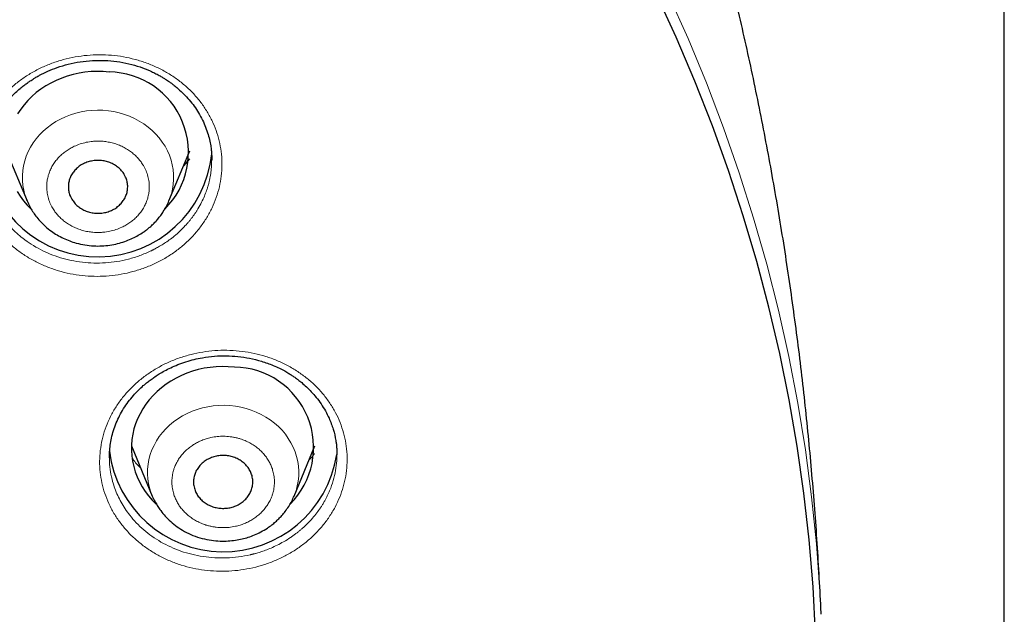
# Model space of a CAD drawing. Header units: millimetres. Extents: x 8 to 1352, y 12 to 1248.
# Tile 59 of 119: x 572 to 592, y 1121 to 1133. Entities that reach past the tile are written whole.
import ezdxf

# ---------------------------------------------------------------- set-up
doc = ezdxf.new("R2010")
doc.units = ezdxf.units.MM

msp = doc.modelspace()

# ---------------------------------------------------------------- linework, layer by layer
at = {"color": 7, "linetype": 'Continuous', "lineweight": 30}
for p, q in [((591.526, 956.157), (591.526, 1149.831)), ((571.347, 1130.384), (571.766, 1129.371)), ((574.636, 1129.371), (575.055, 1130.384)), ((575.051, 1130.221), (574.929, 1130.078)), ((573.878, 1124.416), (574.297, 1123.403)), ((577.167, 1123.403), (577.586, 1124.416)), ((578.029, 1124.244), (578.029, 1124.235)), ((573.434, 1124.179), (573.434, 1124.184))]:
    msp.add_line(p, q, dxfattribs=at)
at = {"color": 252, "linetype": 'Continuous', "lineweight": 0}
msp.add_line((572.67, 1129.407), (572.619, 1129.531), dxfattribs=at)
at = {"color": 7, "linetype": 'Continuous', "lineweight": 30, "flags": 128}
for points in [[(587.712, 1118.097), (587.73, 1118.707), (587.734, 1119.66), (587.711, 1120.612), (587.659, 1121.564), (587.58, 1122.514), (587.473, 1123.462), (587.338, 1124.408), (587.175, 1125.349), (586.985, 1126.287), (586.767, 1127.22), (586.522, 1128.147), (586.249, 1129.069), (585.95, 1129.984), (585.624, 1130.891), (585.271, 1131.791), (584.892, 1132.682), (584.487, 1133.563)], [(573.427, 1131.976), (573.305, 1131.986), (573.182, 1131.989), (573.06, 1131.984), (572.938, 1131.972), (572.817, 1131.953), (572.698, 1131.927), (572.581, 1131.894), (572.467, 1131.854), (572.356, 1131.807), (572.249, 1131.754), (572.146, 1131.695), (572.047, 1131.63), (571.954, 1131.559), (571.866, 1131.483), (571.784, 1131.402), (571.708, 1131.316), (571.638, 1131.226), (571.576, 1131.132)], [(571.564, 1129.559), (571.626, 1129.464), (571.694, 1129.373), (571.769, 1129.287), (571.844, 1129.21)], [(575.958, 1126.009), (575.835, 1126.018), (575.713, 1126.021), (575.59, 1126.016), (575.468, 1126.004), (575.348, 1125.985), (575.229, 1125.959), (575.112, 1125.926), (574.998, 1125.886), (574.887, 1125.839), (574.779, 1125.786), (574.676, 1125.727), (574.578, 1125.662), (574.484, 1125.591), (574.396, 1125.515), (574.314, 1125.434), (574.238, 1125.348), (574.169, 1125.258), (574.106, 1125.164), (574.051, 1125.067), (574.003, 1124.966), (573.962, 1124.863), (573.929, 1124.758), (573.904, 1124.651), (573.887, 1124.543), (573.878, 1124.434), (573.878, 1124.324), (573.885, 1124.215), (573.9, 1124.107), (573.924, 1123.999), (573.955, 1123.894), (573.994, 1123.79), (574.041, 1123.689), (574.095, 1123.591), (574.156, 1123.496), (574.224, 1123.406), (574.299, 1123.319), (574.379, 1123.237)]]:
    msp.add_lwpolyline(points, dxfattribs=at)
at = {"color": 252, "linetype": 'Continuous', "lineweight": 0, "flags": 128}
for points in [[(584.736, 1133.54), (585.133, 1132.652), (585.504, 1131.755), (585.849, 1130.85), (586.167, 1129.938), (586.458, 1129.018), (586.722, 1128.092), (586.959, 1127.16), (587.168, 1126.223), (587.35, 1125.281), (587.504, 1124.335), (587.63, 1123.386), (587.728, 1122.434), (587.798, 1121.481), (587.822, 1121.011)], [(574.636, 1129.37), (574.652, 1129.412), (574.684, 1129.508), (574.707, 1129.605), (574.723, 1129.703), (574.73, 1129.803), (574.729, 1129.902), (574.72, 1130.002), (574.703, 1130.1), (574.678, 1130.197), (574.645, 1130.292), (574.604, 1130.385), (574.556, 1130.475), (574.501, 1130.561), (574.439, 1130.644), (574.37, 1130.722), (574.295, 1130.796), (574.214, 1130.864), (574.127, 1130.927), (574.036, 1130.985), (573.94, 1131.036), (573.84, 1131.081), (573.737, 1131.119), (573.631, 1131.15), (573.523, 1131.175), (573.413, 1131.192), (573.302, 1131.203), (573.19, 1131.205), (573.079, 1131.201), (572.968, 1131.189), (572.858, 1131.171), (572.75, 1131.145), (572.645, 1131.112), (572.542, 1131.072), (572.443, 1131.026), (572.348, 1130.974), (572.258, 1130.915), (572.173, 1130.851), (572.093, 1130.782), (572.019, 1130.707), (571.951, 1130.628), (571.89, 1130.544), (571.836, 1130.457), (571.789, 1130.367), (571.75, 1130.274), (571.719, 1130.178), (571.695, 1130.081), (571.68, 1129.982), (571.673, 1129.883), (571.673, 1129.783), (571.682, 1129.684), (571.699, 1129.586), (571.724, 1129.489), (571.757, 1129.394), (571.767, 1129.369)], [(577.165, 1123.401), (577.172, 1123.415), (577.205, 1123.51), (577.231, 1123.607), (577.249, 1123.705), (577.259, 1123.804), (577.261, 1123.904), (577.254, 1124.003), (577.24, 1124.102), (577.217, 1124.199), (577.187, 1124.295), (577.148, 1124.389), (577.102, 1124.479), (577.049, 1124.567), (576.989, 1124.651), (576.922, 1124.731), (576.849, 1124.806), (576.77, 1124.876), (576.685, 1124.941), (576.595, 1125), (576.501, 1125.053), (576.402, 1125.1), (576.3, 1125.14), (576.195, 1125.174), (576.087, 1125.2), (575.978, 1125.22), (575.867, 1125.232), (575.755, 1125.238), (575.643, 1125.235), (575.532, 1125.226), (575.422, 1125.209), (575.314, 1125.186), (575.207, 1125.155), (575.104, 1125.118), (575.004, 1125.073), (574.908, 1125.023), (574.816, 1124.966), (574.729, 1124.904), (574.647, 1124.836), (574.571, 1124.763), (574.502, 1124.685), (574.439, 1124.603), (574.382, 1124.517), (574.334, 1124.427), (574.292, 1124.335), (574.258, 1124.24), (574.232, 1124.143), (574.214, 1124.045), (574.204, 1123.946), (574.203, 1123.846), (574.209, 1123.747), (574.224, 1123.648), (574.246, 1123.551), (574.246, 1123.551)], [(574.246, 1123.551), (574.277, 1123.455), (574.297, 1123.403)]]:
    msp.add_lwpolyline(points, dxfattribs=at)
at = {"color": 7, "linetype": 'Continuous', "lineweight": 30}
for centre, radius, start, end in [((573.407, 1130.354), 1.623, 314.9593, 89.2929), ((573.198, 1130.553), 2.314, 187.3952, 354.3406), ((575.938, 1124.386), 1.623, 314.9541, 89.2929), ((575.735, 1124.596), 2.32, 187.1663, 351.1646)]:
    msp.add_arc(centre, radius, start, end, dxfattribs=at)
for points, knots in [([(587.822, 1121.011), (587.822, 1121.021), (587.812, 1121.265), (587.786, 1121.742), (587.745, 1122.441), (587.695, 1123.14), (587.638, 1123.837), (587.574, 1124.534), (587.503, 1125.229), (587.425, 1125.924), (587.339, 1126.616), (587.246, 1127.308), (587.146, 1127.998), (587.039, 1128.686), (586.925, 1129.372), (586.804, 1130.056), (586.676, 1130.738), (586.541, 1131.419), (586.399, 1132.096), (586.25, 1132.772), (586.094, 1133.445), (585.931, 1134.115), (585.762, 1134.783), (585.586, 1135.448), (585.403, 1136.109), (585.213, 1136.768), (585.07, 1137.25), (584.988, 1137.511), (584.975, 1137.555)], [0, 0, 0, 0, 0.001845, 0.043349, 0.084842, 0.126321, 0.167786, 0.209236, 0.250668, 0.292081, 0.333474, 0.374845, 0.416193, 0.457517, 0.498814, 0.540084, 0.581325, 0.622535, 0.663714, 0.704858, 0.745968, 0.787041, 0.828076, 0.869071, 0.910025, 0.950936, 0.991803, 1, 1, 1, 1]), ([(570.902, 1130.154), (570.904, 1130.21), (570.907, 1130.322), (570.93, 1130.488), (570.967, 1130.649), (571.018, 1130.805), (571.083, 1130.954), (571.172, 1131.119), (571.292, 1131.296), (571.422, 1131.449), (571.535, 1131.561), (571.619, 1131.637), (571.698, 1131.7), (571.761, 1131.748), (571.81, 1131.782), (571.85, 1131.809), (571.894, 1131.838), (571.952, 1131.873), (572.05, 1131.929), (572.191, 1131.998), (572.385, 1132.074), (572.603, 1132.139), (572.842, 1132.186), (573.088, 1132.211), (573.337, 1132.214), (573.585, 1132.193), (573.824, 1132.149), (574.049, 1132.083), (574.222, 1132.015), (574.35, 1131.954), (574.434, 1131.91), (574.502, 1131.87), (574.552, 1131.839), (574.59, 1131.814), (574.628, 1131.789), (574.675, 1131.756), (574.731, 1131.714), (574.812, 1131.648), (574.912, 1131.559), (575.022, 1131.443), (575.125, 1131.318), (575.217, 1131.185), (575.298, 1131.043), (575.365, 1130.897), (575.417, 1130.753), (575.455, 1130.615), (575.479, 1130.496), (575.492, 1130.396), (575.5, 1130.314), (575.501, 1130.245), (575.5, 1130.215), (575.5, 1130.202)], [0, 0, 0, 0, 0.0273488, 0.0540289, 0.08007, 0.1054869, 0.1301736, 0.1544553, 0.1903569, 0.2256737, 0.2431235, 0.2602452, 0.2749598, 0.2866887, 0.2946626, 0.300449, 0.307489, 0.3170014, 0.3289877, 0.3556297, 0.3833036, 0.4160174, 0.4499244, 0.4840841, 0.5183139, 0.5525793, 0.5867314, 0.6194757, 0.6505013, 0.6653839, 0.6795775, 0.6910994, 0.6995467, 0.7045648, 0.7109844, 0.7192964, 0.729502, 0.741603, 0.7648399, 0.7886261, 0.8127142, 0.837123, 0.8618413, 0.8867462, 0.9107061, 0.9327619, 0.9529312, 0.966828, 0.9796447, 0.9906647, 1, 1, 1, 1]), ([(573.733, 1129.903), (573.716, 1129.929), (573.682, 1129.981), (573.613, 1130.047), (573.533, 1130.103), (573.445, 1130.147), (573.348, 1130.176), (573.248, 1130.191), (573.146, 1130.19), (573.047, 1130.174), (572.951, 1130.144), (572.863, 1130.1), (572.783, 1130.042), (572.717, 1129.975), (572.663, 1129.897), (572.625, 1129.814), (572.604, 1129.725), (572.599, 1129.635), (572.611, 1129.545), (572.636, 1129.469), (572.66, 1129.424), (572.67, 1129.407)], [0, 0, 0, 0, 0.052925, 0.107385, 0.160311, 0.214771, 0.267696, 0.322156, 0.375081, 0.429541, 0.482466, 0.536926, 0.589852, 0.644312, 0.697237, 0.751697, 0.804622, 0.859082, 0.912008, 0.966468, 1, 1, 1, 1]), ([(572.67, 1129.407), (572.687, 1129.381), (572.721, 1129.33), (572.79, 1129.263), (572.87, 1129.207), (572.959, 1129.163), (573.055, 1129.134), (573.155, 1129.12), (573.257, 1129.12), (573.357, 1129.136), (573.452, 1129.167), (573.541, 1129.211), (573.619, 1129.268), (573.687, 1129.336), (573.74, 1129.414), (573.778, 1129.498), (573.799, 1129.586), (573.804, 1129.676), (573.791, 1129.766), (573.766, 1129.842), (573.742, 1129.886), (573.733, 1129.903)], [0, 0, 0, 0, 0.053693, 0.107385, 0.161078, 0.21477, 0.268463, 0.322155, 0.375848, 0.42954, 0.483233, 0.536926, 0.590618, 0.644311, 0.698003, 0.751696, 0.805388, 0.859081, 0.912773, 0.966466, 1, 1, 1, 1]), ([(571.766, 1129.371), (571.784, 1129.332), (571.818, 1129.258), (571.879, 1129.156), (571.946, 1129.059), (572.029, 1128.959), (572.134, 1128.855), (572.25, 1128.761), (572.374, 1128.68), (572.497, 1128.614), (572.627, 1128.559), (572.774, 1128.512), (572.935, 1128.476), (573.11, 1128.458), (573.279, 1128.457), (573.442, 1128.473), (573.596, 1128.504), (573.739, 1128.546), (573.87, 1128.598), (573.988, 1128.657), (574.085, 1128.715), (574.162, 1128.769), (574.224, 1128.818), (574.288, 1128.873), (574.35, 1128.934), (574.413, 1129.004), (574.469, 1129.075), (574.529, 1129.162), (574.586, 1129.26), (574.62, 1129.336), (574.636, 1129.371)], [0, 0, 0, 0, 0.0354618, 0.0663994, 0.0984947, 0.1353274, 0.1769067, 0.2232396, 0.2611248, 0.3009447, 0.3400366, 0.3781785, 0.4275662, 0.4753194, 0.5214664, 0.566034, 0.6090301, 0.6499507, 0.688563, 0.7248845, 0.7589211, 0.7822743, 0.8032281, 0.8245768, 0.8535964, 0.8774309, 0.9046769, 0.9314207, 0.9678069, 1, 1, 1, 1]), ([(573.433, 1124.178), (573.433, 1124.218), (573.435, 1124.301), (573.448, 1124.434), (573.473, 1124.578), (573.514, 1124.729), (573.568, 1124.88), (573.636, 1125.028), (573.717, 1125.17), (573.81, 1125.307), (573.912, 1125.432), (574.015, 1125.541), (574.111, 1125.631), (574.196, 1125.702), (574.275, 1125.762), (574.355, 1125.818), (574.445, 1125.876), (574.55, 1125.937), (574.675, 1126.001), (574.82, 1126.063), (574.979, 1126.12), (575.144, 1126.167), (575.337, 1126.207), (575.554, 1126.234), (575.795, 1126.241), (576.032, 1126.226), (576.27, 1126.191), (576.51, 1126.131), (576.711, 1126.06), (576.866, 1125.99), (576.97, 1125.935), (577.054, 1125.887), (577.121, 1125.844), (577.182, 1125.802), (577.249, 1125.753), (577.328, 1125.689), (577.419, 1125.609), (577.517, 1125.51), (577.617, 1125.395), (577.714, 1125.264), (577.801, 1125.124), (577.887, 1124.954), (577.962, 1124.755), (578.003, 1124.577), (578.021, 1124.453), (578.027, 1124.39), (578.03, 1124.331), (578.031, 1124.28), (578.031, 1124.254), (578.031, 1124.244)], [0, 0, 0, 0, 0.020177, 0.041805, 0.064929, 0.08938, 0.114018, 0.138678, 0.163382, 0.188127, 0.21275, 0.2352, 0.254332, 0.270159, 0.283416, 0.297098, 0.311934, 0.329184, 0.348936, 0.371188, 0.395414, 0.41935, 0.442747, 0.476824, 0.509701, 0.541902, 0.575145, 0.609527, 0.645013, 0.664828, 0.681712, 0.695568, 0.706404, 0.716161, 0.728141, 0.742264, 0.760803, 0.781507, 0.804379, 0.829354, 0.854717, 0.879753, 0.916716, 0.952916, 0.964518, 0.974665, 0.983248, 0.993255, 1, 1, 1, 1]), ([(576.315, 1123.815), (576.305, 1123.844), (576.286, 1123.901), (576.237, 1123.981), (576.174, 1124.052), (576.099, 1124.113), (576.014, 1124.162), (575.92, 1124.198), (575.822, 1124.218), (575.72, 1124.225), (575.619, 1124.215), (575.521, 1124.191), (575.43, 1124.152), (575.346, 1124.1), (575.274, 1124.037), (575.215, 1123.963), (575.17, 1123.882), (575.141, 1123.795), (575.13, 1123.705), (575.133, 1123.626), (575.145, 1123.579), (575.149, 1123.56)], [0, 0, 0, 0, 0.053693, 0.107385, 0.161078, 0.21477, 0.268463, 0.322155, 0.375848, 0.42954, 0.483233, 0.536926, 0.590618, 0.644311, 0.698003, 0.751696, 0.805388, 0.859081, 0.912773, 0.966466, 1, 1, 1, 1]), ([(575.149, 1123.56), (575.159, 1123.531), (575.178, 1123.474), (575.227, 1123.394), (575.289, 1123.323), (575.364, 1123.262), (575.45, 1123.213), (575.543, 1123.177), (575.642, 1123.156), (575.743, 1123.15), (575.844, 1123.16), (575.942, 1123.184), (576.034, 1123.223), (576.117, 1123.274), (576.19, 1123.338), (576.249, 1123.411), (576.293, 1123.493), (576.322, 1123.58), (576.334, 1123.669), (576.33, 1123.749), (576.319, 1123.796), (576.315, 1123.815)], [0, 0, 0, 0, 0.053693, 0.107385, 0.161078, 0.21477, 0.268463, 0.322155, 0.375848, 0.42954, 0.483233, 0.536926, 0.590618, 0.644311, 0.698003, 0.751696, 0.805388, 0.859081, 0.912773, 0.966466, 1, 1, 1, 1]), ([(574.297, 1123.403), (574.306, 1123.382), (574.327, 1123.337), (574.367, 1123.265), (574.414, 1123.186), (574.476, 1123.095), (574.56, 1122.991), (574.671, 1122.881), (574.801, 1122.777), (574.952, 1122.683), (575.122, 1122.603), (575.305, 1122.542), (575.489, 1122.505), (575.665, 1122.489), (575.828, 1122.491), (575.977, 1122.507), (576.112, 1122.533), (576.241, 1122.569), (576.368, 1122.616), (576.499, 1122.677), (576.615, 1122.746), (576.713, 1122.816), (576.79, 1122.879), (576.857, 1122.943), (576.923, 1123.012), (576.991, 1123.095), (577.057, 1123.191), (577.118, 1123.295), (577.151, 1123.369), (577.167, 1123.403)], [0, 0, 0, 0, 0.019652, 0.041524, 0.066634, 0.095549, 0.137236, 0.181543, 0.228463, 0.277992, 0.330125, 0.384291, 0.435794, 0.483626, 0.527825, 0.568425, 0.605455, 0.640393, 0.67748, 0.717, 0.758921, 0.789407, 0.817296, 0.842573, 0.867942, 0.898502, 0.934274, 0.969048, 1, 1, 1, 1])]:
    msp.add_open_spline(points, degree=3, knots=knots, dxfattribs=at)
at = {"color": 252, "linetype": 'Continuous', "lineweight": 0}
for points, knots in [([(575.423, 1131.149), (575.458, 1131.083), (575.53, 1130.952), (575.61, 1130.745), (575.668, 1130.531), (575.701, 1130.313), (575.711, 1130.092), (575.697, 1129.873), (575.659, 1129.654), (575.596, 1129.439), (575.511, 1129.23), (575.405, 1129.031), (575.276, 1128.842), (575.127, 1128.664), (574.96, 1128.499), (574.776, 1128.351), (574.578, 1128.22), (574.366, 1128.107), (574.142, 1128.012), (573.91, 1127.938), (573.672, 1127.884), (573.429, 1127.852), (573.184, 1127.841), (572.938, 1127.851), (572.696, 1127.884), (572.459, 1127.937), (572.228, 1128.011), (572.006, 1128.106), (571.796, 1128.219), (571.6, 1128.35), (571.419, 1128.497), (571.255, 1128.66), (571.11, 1128.837), (570.985, 1129.027), (570.881, 1129.227), (570.8, 1129.434), (570.743, 1129.647), (570.71, 1129.865), (570.7, 1130.085), (570.715, 1130.305), (570.753, 1130.522), (570.815, 1130.736), (570.9, 1130.942), (571.006, 1131.14), (571.135, 1131.329), (571.283, 1131.505), (571.45, 1131.668), (571.632, 1131.816), (571.831, 1131.947), (572.044, 1132.061), (572.267, 1132.156), (572.498, 1132.23), (572.737, 1132.284), (572.982, 1132.317), (573.229, 1132.329), (573.474, 1132.319), (573.716, 1132.288), (573.955, 1132.234), (574.187, 1132.161), (574.408, 1132.068), (574.617, 1131.955), (574.813, 1131.825), (574.994, 1131.678), (575.158, 1131.515), (575.303, 1131.339), (575.383, 1131.212), (575.423, 1131.149)], [0, 0, 0, 0, 0.015629, 0.031167, 0.046738, 0.062466, 0.078088, 0.093613, 0.109185, 0.124957, 0.140705, 0.15626, 0.171789, 0.187462, 0.203325, 0.218925, 0.234421, 0.249966, 0.265794, 0.281395, 0.296906, 0.31246, 0.328168, 0.343727, 0.359269, 0.374931, 0.390484, 0.406177, 0.4218, 0.437387, 0.453112, 0.46866, 0.484224, 0.5, 0.515762, 0.531325, 0.546879, 0.562612, 0.578186, 0.593823, 0.609498, 0.625068, 0.640689, 0.656221, 0.671795, 0.687539, 0.70308, 0.718587, 0.734192, 0.750032, 0.765601, 0.781105, 0.796698, 0.812537, 0.828243, 0.843786, 0.859332, 0.875042, 0.890828, 0.906408, 0.92193, 0.937534, 0.953261, 0.968832, 0.984372, 1, 1, 1, 1]), ([(572.282, 1129.227), (572.298, 1129.201), (572.33, 1129.151), (572.387, 1129.08), (572.452, 1129.015), (572.525, 1128.953), (572.606, 1128.896), (572.696, 1128.846), (572.791, 1128.805), (572.891, 1128.772), (572.994, 1128.748), (573.087, 1128.736), (573.168, 1128.731), (573.239, 1128.731), (573.33, 1128.737), (573.439, 1128.753), (573.564, 1128.787), (573.673, 1128.83), (573.767, 1128.879), (573.847, 1128.93), (573.92, 1128.987), (573.989, 1129.053), (574.053, 1129.125), (574.109, 1129.205), (574.156, 1129.29), (574.193, 1129.379), (574.219, 1129.47), (574.233, 1129.553), (574.239, 1129.626), (574.238, 1129.689), (574.232, 1129.77), (574.214, 1129.867), (574.176, 1129.978), (574.127, 1130.076), (574.072, 1130.159), (574.015, 1130.23), (573.951, 1130.296), (573.878, 1130.357), (573.796, 1130.414), (573.706, 1130.464), (573.611, 1130.506), (573.512, 1130.538), (573.409, 1130.562), (573.316, 1130.575), (573.234, 1130.58), (573.163, 1130.579), (573.073, 1130.574), (572.964, 1130.557), (572.839, 1130.524), (572.729, 1130.48), (572.635, 1130.431), (572.556, 1130.38), (572.482, 1130.323), (572.413, 1130.258), (572.349, 1130.185), (572.293, 1130.105), (572.247, 1130.021), (572.21, 1129.932), (572.183, 1129.84), (572.169, 1129.757), (572.164, 1129.684), (572.164, 1129.621), (572.171, 1129.541), (572.189, 1129.443), (572.226, 1129.332), (572.264, 1129.262), (572.282, 1129.227)], [0, 0, 0, 0, 0.015052, 0.029979, 0.044916, 0.059997, 0.076304, 0.09246, 0.108636, 0.125004, 0.141311, 0.157466, 0.16824, 0.179074, 0.190018, 0.210029, 0.229916, 0.249999, 0.265036, 0.279958, 0.2949, 0.309997, 0.326304, 0.34246, 0.358636, 0.375004, 0.391311, 0.407466, 0.41824, 0.429074, 0.440018, 0.460029, 0.479916, 0.499999, 0.515036, 0.529958, 0.5449, 0.559997, 0.576304, 0.59246, 0.608636, 0.625004, 0.641311, 0.657466, 0.66824, 0.679074, 0.690018, 0.710029, 0.729916, 0.749999, 0.765036, 0.779958, 0.7949, 0.809997, 0.826304, 0.84246, 0.858636, 0.875004, 0.891311, 0.907466, 0.91824, 0.929074, 0.940018, 0.960048, 0.979935, 1, 1, 1, 1]), ([(575.5, 1130.202), (575.499, 1130.139), (575.497, 1130.055), (575.485, 1129.952), (575.476, 1129.89), (575.464, 1129.829), (575.451, 1129.767), (575.435, 1129.705), (575.417, 1129.643), (575.391, 1129.564), (575.352, 1129.462), (575.294, 1129.337), (575.238, 1129.236), (575.192, 1129.16), (575.16, 1129.113), (575.127, 1129.065), (575.09, 1129.017), (575.052, 1128.968), (575.011, 1128.919), (574.946, 1128.847), (574.859, 1128.759), (574.749, 1128.662), (574.645, 1128.582), (574.546, 1128.513), (574.454, 1128.456), (574.387, 1128.418), (574.347, 1128.397), (574.329, 1128.388), (574.312, 1128.379), (574.297, 1128.371), (574.282, 1128.364), (574.201, 1128.325), (574.049, 1128.261), (573.82, 1128.19), (573.586, 1128.141), (573.351, 1128.115), (573.116, 1128.11), (572.885, 1128.126), (572.659, 1128.163), (572.441, 1128.219), (572.233, 1128.293), (572.035, 1128.384), (571.851, 1128.49), (571.692, 1128.603), (571.556, 1128.717), (571.441, 1128.829), (571.337, 1128.948), (571.243, 1129.072), (571.152, 1129.216), (571.066, 1129.38), (570.993, 1129.568), (570.94, 1129.762), (570.907, 1129.957), (570.903, 1130.089), (570.902, 1130.153)], [0, 0, 0, 0, 0.029103, 0.038559, 0.048087, 0.057685, 0.067354, 0.077094, 0.086905, 0.096787, 0.115433, 0.136229, 0.159175, 0.167387, 0.175844, 0.184544, 0.193488, 0.202676, 0.212108, 0.221783, 0.245084, 0.266191, 0.285106, 0.301827, 0.317951, 0.331323, 0.334371, 0.33723, 0.3399, 0.342382, 0.344674, 0.346778, 0.380503, 0.413898, 0.446963, 0.479699, 0.512106, 0.544184, 0.575932, 0.607351, 0.638441, 0.669202, 0.699634, 0.729737, 0.753586, 0.777225, 0.800652, 0.82387, 0.846877, 0.877506, 0.908254, 0.939121, 0.970107, 1, 1, 1, 1]), ([(574.927, 1130.074), (574.937, 1130.084), (574.982, 1130.13), (575.02, 1130.181), (575.051, 1130.221)], [0, 0, 0, 0, 0.218426, 1, 1, 1, 1]), ([(578.167, 1124.677), (578.184, 1124.606), (578.218, 1124.463), (578.24, 1124.245), (578.239, 1124.025), (578.213, 1123.806), (578.164, 1123.59), (578.092, 1123.379), (577.997, 1123.175), (577.879, 1122.98), (577.741, 1122.795), (577.584, 1122.624), (577.41, 1122.468), (577.218, 1122.327), (577.012, 1122.203), (576.794, 1122.098), (576.567, 1122.013), (576.332, 1121.948), (576.09, 1121.904), (575.845, 1121.881), (575.6, 1121.88), (575.356, 1121.9), (575.116, 1121.942), (574.881, 1122.004), (574.655, 1122.087), (574.439, 1122.19), (574.235, 1122.311), (574.046, 1122.45), (573.872, 1122.604), (573.717, 1122.773), (573.581, 1122.955), (573.466, 1123.148), (573.373, 1123.351), (573.303, 1123.562), (573.255, 1123.778), (573.232, 1123.996), (573.234, 1124.216), (573.26, 1124.434), (573.309, 1124.65), (573.382, 1124.86), (573.478, 1125.063), (573.595, 1125.257), (573.732, 1125.44), (573.888, 1125.609), (574.063, 1125.765), (574.254, 1125.905), (574.459, 1126.028), (574.675, 1126.132), (574.903, 1126.217), (575.14, 1126.282), (575.381, 1126.327), (575.625, 1126.35), (575.871, 1126.352), (576.117, 1126.331), (576.359, 1126.29), (576.593, 1126.229), (576.819, 1126.146), (577.036, 1126.044), (577.241, 1125.923), (577.431, 1125.785), (577.603, 1125.632), (577.757, 1125.463), (577.893, 1125.282), (578.008, 1125.089), (578.102, 1124.888), (578.145, 1124.747), (578.167, 1124.677)], [0, 0, 0, 0, 0.015629, 0.031168, 0.046738, 0.062466, 0.078094, 0.09362, 0.109189, 0.124957, 0.140716, 0.156274, 0.171799, 0.187462, 0.203332, 0.218934, 0.234428, 0.249966, 0.265791, 0.281391, 0.296903, 0.31246, 0.328159, 0.343714, 0.359259, 0.374931, 0.390481, 0.406177, 0.421798, 0.437387, 0.453112, 0.46866, 0.484223, 0.5, 0.515761, 0.531324, 0.546879, 0.562612, 0.578184, 0.593823, 0.609495, 0.625068, 0.640679, 0.656209, 0.671787, 0.687539, 0.703077, 0.718583, 0.73419, 0.750032, 0.765607, 0.781113, 0.796704, 0.812537, 0.828252, 0.843799, 0.859342, 0.875042, 0.890832, 0.906414, 0.921936, 0.937534, 0.953261, 0.968833, 0.984374, 1, 1, 1, 1]), ([(574.725, 1123.467), (574.733, 1123.439), (574.75, 1123.383), (574.787, 1123.303), (574.832, 1123.225), (574.886, 1123.15), (574.95, 1123.077), (575.024, 1123.01), (575.105, 1122.949), (575.193, 1122.896), (575.287, 1122.851), (575.373, 1122.819), (575.452, 1122.797), (575.52, 1122.782), (575.61, 1122.768), (575.72, 1122.761), (575.851, 1122.767), (575.969, 1122.786), (576.073, 1122.813), (576.164, 1122.846), (576.25, 1122.886), (576.335, 1122.934), (576.416, 1122.991), (576.492, 1123.057), (576.56, 1123.129), (576.62, 1123.208), (576.67, 1123.291), (576.706, 1123.368), (576.731, 1123.438), (576.748, 1123.499), (576.763, 1123.579), (576.772, 1123.677), (576.765, 1123.793), (576.743, 1123.898), (576.713, 1123.991), (576.676, 1124.072), (576.632, 1124.15), (576.577, 1124.225), (576.513, 1124.297), (576.44, 1124.365), (576.358, 1124.426), (576.27, 1124.479), (576.177, 1124.524), (576.09, 1124.556), (576.012, 1124.578), (575.943, 1124.593), (575.854, 1124.606), (575.743, 1124.614), (575.613, 1124.608), (575.495, 1124.589), (575.391, 1124.562), (575.3, 1124.529), (575.213, 1124.489), (575.128, 1124.441), (575.047, 1124.384), (574.971, 1124.318), (574.903, 1124.246), (574.844, 1124.167), (574.793, 1124.084), (574.757, 1124.007), (574.732, 1123.937), (574.716, 1123.876), (574.7, 1123.796), (574.692, 1123.698), (574.698, 1123.581), (574.716, 1123.505), (574.725, 1123.467)], [0, 0, 0, 0, 0.015052, 0.029979, 0.044916, 0.059997, 0.076304, 0.09246, 0.108636, 0.125004, 0.141311, 0.157466, 0.16824, 0.179074, 0.190018, 0.210029, 0.229916, 0.249999, 0.265036, 0.279958, 0.2949, 0.309997, 0.326304, 0.34246, 0.358636, 0.375004, 0.391311, 0.407466, 0.41824, 0.429074, 0.440018, 0.460029, 0.479916, 0.499999, 0.515036, 0.529958, 0.5449, 0.559997, 0.576304, 0.59246, 0.608636, 0.625004, 0.641311, 0.657466, 0.66824, 0.679074, 0.690018, 0.710029, 0.729916, 0.749999, 0.765036, 0.779958, 0.7949, 0.809997, 0.826304, 0.84246, 0.858636, 0.875004, 0.891311, 0.907466, 0.91824, 0.929074, 0.940018, 0.960048, 0.979935, 1, 1, 1, 1]), ([(578.029, 1124.235), (578.03, 1124.212), (578.032, 1124.122), (578.015, 1123.965), (577.975, 1123.762), (577.925, 1123.609), (577.883, 1123.504), (577.858, 1123.446), (577.83, 1123.389), (577.801, 1123.332), (577.769, 1123.275), (577.735, 1123.219), (577.688, 1123.147), (577.624, 1123.057), (577.535, 1122.948), (577.454, 1122.861), (577.388, 1122.798), (577.345, 1122.759), (577.3, 1122.719), (577.252, 1122.68), (577.202, 1122.641), (577.148, 1122.602), (577.067, 1122.546), (576.959, 1122.479), (576.827, 1122.409), (576.705, 1122.352), (576.591, 1122.307), (576.486, 1122.271), (576.412, 1122.249), (576.367, 1122.237), (576.347, 1122.231), (576.329, 1122.227), (576.311, 1122.222), (576.295, 1122.218), (576.206, 1122.198), (576.042, 1122.168), (575.801, 1122.148), (575.562, 1122.15), (575.327, 1122.175), (575.098, 1122.22), (574.878, 1122.285), (574.67, 1122.369), (574.473, 1122.469), (574.291, 1122.586), (574.124, 1122.716), (573.974, 1122.859), (573.85, 1123.002), (573.749, 1123.142), (573.668, 1123.275), (573.598, 1123.413), (573.541, 1123.553), (573.49, 1123.712), (573.452, 1123.891), (573.432, 1124.053), (573.434, 1124.15), (573.434, 1124.179)], [0, 0, 0, 0, 0.010697, 0.041519, 0.073208, 0.105767, 0.115232, 0.124769, 0.134377, 0.144056, 0.153805, 0.163626, 0.173518, 0.192182, 0.212998, 0.235967, 0.244187, 0.252652, 0.26136, 0.270313, 0.27951, 0.288951, 0.298637, 0.32196, 0.343088, 0.362022, 0.37876, 0.394899, 0.408285, 0.411335, 0.414197, 0.41687, 0.419354, 0.421648, 0.423754, 0.457512, 0.49094, 0.524038, 0.556807, 0.589245, 0.621354, 0.653134, 0.684584, 0.715705, 0.746496, 0.776958, 0.80709, 0.830963, 0.854624, 0.878075, 0.901316, 0.924345, 0.955212, 0.986167, 1, 1, 1, 1]), ([(577.466, 1124.126), (577.481, 1124.143), (577.513, 1124.178), (577.551, 1124.224), (577.574, 1124.254), (577.581, 1124.263)], [0, 0, 0, 0, 0.366652, 0.792979, 1, 1, 1, 1]), ([(573.894, 1124.169), (573.916, 1124.138), (573.966, 1124.065), (574.029, 1124.001), (574.064, 1123.965)], [0, 0, 0, 0, 0.431534, 1, 1, 1, 1])]:
    msp.add_open_spline(points, degree=3, knots=knots, dxfattribs=at)

doc.saveas('drawing.dxf')
